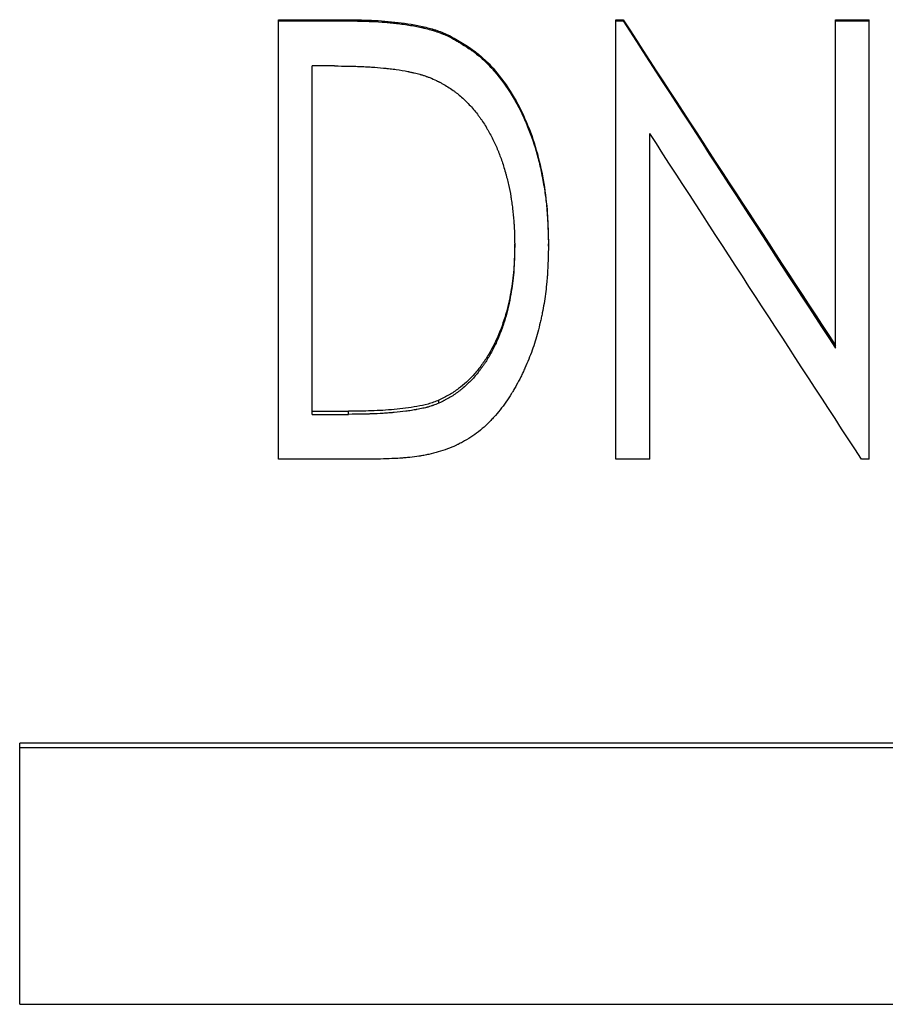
# Model space of a CAD drawing. Header units: millimetres. Extents: x -171 to 370, y -125 to 200.
# Tile 2 of 15: x -35 to -15, y -28 to -5. Entities that reach past the tile are written whole.
import ezdxf

# ---------------------------------------------------------------- set-up
doc = ezdxf.new("R2010")
doc.units = ezdxf.units.MM

msp = doc.modelspace()

# ---------------------------------------------------------------- linework, layer by layer
at = {"color": 7, "linetype": 'Continuous', "lineweight": 25}
for p, q in [((-29.103, -15.351), (-29.103, -5.331)), ((-29.103, -5.331), (-27.588, -5.331)), ((-29.103, -5.357), (-27.588, -5.357)), ((-27.588, -5.357), (-27.588, -5.331)), ((-21.41, -15.351), (-21.41, -5.331)), ((-21.41, -5.331), (-21.248, -5.331)), ((-21.41, -5.357), (-21.248, -5.357)), ((-21.248, -5.357), (-21.248, -5.331)), ((-16.41, -12.82), (-16.41, -5.331)), ((-16.41, -5.331), (-15.641, -5.331)), ((-16.41, -5.357), (-15.641, -5.357)), ((-15.641, -15.351), (-15.641, -5.331)), ((-25.208, -5.719), (-25.208, -5.691)), ((-28.333, -14.331), (-28.333, -6.386)), ((-27.829, -6.386), (-28.333, -6.386)), ((-20.641, -15.351), (-20.641, -7.924)), ((-23.718, -10.49), (-23.718, -10.439)), ((-22.949, -10.492), (-22.949, -10.441)), ((-25.449, -14.078), (-25.449, -14.009)), ((-28.333, -14.261), (-27.506, -14.261)), ((-28.333, -14.331), (-27.506, -14.331)), ((-27.506, -14.331), (-27.506, -14.261)), ((-26.779, -15.351), (-29.103, -15.351)), ((-20.641, -15.351), (-21.41, -15.351)), ((-15.641, -15.351), (-15.815, -15.351)), ((19, -21.83), (-35, -21.83)), ((-35, -27.785), (-35, -21.83)), ((19, -21.937), (-35, -21.937)), ((-35, -27.785), (19, -27.785))]:
    msp.add_line(p, q, dxfattribs=at)
for points, knots in [([(-27.588, -5.331), (-27.487, -5.332), (-27.285, -5.334), (-26.881, -5.346), (-26.377, -5.385), (-25.878, -5.465), (-25.536, -5.558), (-25.347, -5.629), (-25.254, -5.67), (-25.208, -5.691)], [0, 0, 0, 0, 0.12503, 0.250057, 0.500059, 0.749993, 0.874984, 0.937487, 1, 1, 1, 1]), ([(-27.588, -5.357), (-27.521, -5.358), (-27.462, -5.358), (-27.386, -5.359), (-27.363, -5.36), (-27.331, -5.36), (-27.321, -5.36), (-27.307, -5.361), (-27.303, -5.361), (-27.296, -5.361), (-27.294, -5.361), (-27.29, -5.361), (-27.289, -5.361), (-27.287, -5.361), (-27.287, -5.361), (-27.232, -5.362), (-27.181, -5.363), (-27.105, -5.366), (-27.08, -5.367), (-27.043, -5.368), (-27.031, -5.369), (-27.012, -5.369), (-27.006, -5.37), (-26.994, -5.37), (-26.989, -5.37), (-26.872, -5.376), (-26.767, -5.382), (-26.616, -5.395), (-26.567, -5.399), (-26.495, -5.406), (-26.471, -5.409), (-26.436, -5.413), (-26.424, -5.414), (-26.407, -5.416), (-26.401, -5.417), (-26.392, -5.418), (-26.389, -5.418), (-26.384, -5.419), (-26.382, -5.419), (-26.263, -5.434), (-26.155, -5.449), (-26.006, -5.475), (-25.958, -5.484), (-25.89, -5.498), (-25.867, -5.503), (-25.834, -5.51), (-25.823, -5.512), (-25.807, -5.516), (-25.802, -5.517), (-25.794, -5.519), (-25.791, -5.52), (-25.786, -5.521), (-25.784, -5.521), (-25.727, -5.535), (-25.676, -5.548), (-25.603, -5.569), (-25.58, -5.576), (-25.545, -5.587), (-25.534, -5.59), (-25.511, -5.597), (-25.501, -5.601), (-25.466, -5.613), (-25.442, -5.621), (-25.407, -5.635), (-25.395, -5.639), (-25.377, -5.646), (-25.371, -5.648), (-25.362, -5.652), (-25.359, -5.653), (-25.353, -5.656), (-25.349, -5.657), (-25.316, -5.671), (-25.27, -5.691), (-25.208, -5.719)], [0, 0, 0, 0, 0.0625, 0.0625, 0.09375, 0.09375, 0.109375, 0.109375, 0.117188, 0.117188, 0.121094, 0.121094, 0.123047, 0.123047, 0.125, 0.125, 0.1875, 0.1875, 0.21875, 0.21875, 0.234375, 0.234375, 0.242188, 0.242188, 0.25, 0.25, 0.375, 0.375, 0.4375, 0.4375, 0.46875, 0.46875, 0.484375, 0.484375, 0.492188, 0.492188, 0.496094, 0.496094, 0.5, 0.5, 0.625, 0.625, 0.6875, 0.6875, 0.71875, 0.71875, 0.734375, 0.734375, 0.742188, 0.742188, 0.746094, 0.746094, 0.75, 0.75, 0.8125, 0.8125, 0.84375, 0.84375, 0.859375, 0.859375, 0.875, 0.875, 0.90625, 0.90625, 0.921875, 0.921875, 0.929688, 0.929688, 0.933594, 0.933594, 0.9375, 0.9375, 1, 1, 1, 1]), ([(-25.208, -5.691), (-25.107, -5.748), (-24.906, -5.863), (-24.619, -6.051), (-24.355, -6.278), (-24.045, -6.621), (-23.714, -7.102), (-23.309, -7.934), (-23.071, -8.835), (-22.978, -9.636), (-22.957, -10.096), (-22.952, -10.326), (-22.949, -10.441)], [0, 0, 0, 0, 0.062757, 0.12516, 0.185448, 0.250229, 0.374864, 0.50035, 0.750015, 0.87499, 0.937476, 1, 1, 1, 1]), ([(-25.208, -5.719), (-25.141, -5.757), (-25.082, -5.791), (-25.007, -5.835), (-24.984, -5.849), (-24.953, -5.868), (-24.943, -5.873), (-24.929, -5.882), (-24.925, -5.885), (-24.918, -5.889), (-24.916, -5.89), (-24.913, -5.892), (-24.912, -5.893), (-24.91, -5.894), (-24.909, -5.894), (-24.853, -5.929), (-24.801, -5.962), (-24.729, -6.01), (-24.706, -6.026), (-24.673, -6.05), (-24.662, -6.058), (-24.641, -6.073), (-24.631, -6.081), (-24.534, -6.154), (-24.449, -6.227), (-24.325, -6.348), (-24.284, -6.391), (-24.223, -6.457), (-24.203, -6.48), (-24.173, -6.515), (-24.163, -6.526), (-24.148, -6.544), (-24.143, -6.55), (-24.133, -6.562), (-24.128, -6.569), (-23.98, -6.749), (-23.849, -6.939), (-23.715, -7.17), (-23.7, -7.196), (-23.671, -7.248), (-23.658, -7.272), (-23.618, -7.348), (-23.592, -7.399), (-23.541, -7.503), (-23.516, -7.555), (-23.481, -7.636), (-23.469, -7.662), (-23.452, -7.703), (-23.446, -7.717), (-23.435, -7.744), (-23.429, -7.759), (-23.341, -7.975), (-23.269, -8.188), (-23.177, -8.522), (-23.149, -8.636), (-23.111, -8.811), (-23.099, -8.87), (-23.082, -8.959), (-23.076, -8.989), (-23.068, -9.034), (-23.066, -9.049), (-23.06, -9.079), (-23.058, -9.095), (-23.036, -9.223), (-23.02, -9.337), (-23, -9.51), (-22.994, -9.567), (-22.987, -9.654), (-22.984, -9.683), (-22.981, -9.726), (-22.98, -9.741), (-22.978, -9.763), (-22.977, -9.77), (-22.976, -9.785), (-22.976, -9.793), (-22.972, -9.85), (-22.969, -9.905), (-22.965, -9.991), (-22.963, -10.021), (-22.961, -10.067), (-22.961, -10.082), (-22.96, -10.106), (-22.96, -10.114), (-22.959, -10.126), (-22.959, -10.13), (-22.959, -10.136), (-22.959, -10.138), (-22.959, -10.142), (-22.958, -10.144), (-22.956, -10.223), (-22.952, -10.338), (-22.949, -10.492)], [0, 0, 0, 0, 0.03125, 0.03125, 0.046875, 0.046875, 0.054688, 0.054688, 0.058594, 0.058594, 0.060547, 0.060547, 0.061523, 0.061523, 0.0625, 0.0625, 0.09375, 0.09375, 0.109375, 0.109375, 0.117188, 0.117188, 0.125, 0.125, 0.1875, 0.1875, 0.21875, 0.21875, 0.234375, 0.234375, 0.242188, 0.242188, 0.246094, 0.246094, 0.25, 0.25, 0.375, 0.375, 0.390625, 0.390625, 0.40625, 0.40625, 0.4375, 0.4375, 0.46875, 0.46875, 0.484375, 0.484375, 0.492188, 0.492188, 0.5, 0.5, 0.625, 0.625, 0.6875, 0.6875, 0.71875, 0.71875, 0.734375, 0.734375, 0.742188, 0.742188, 0.75, 0.75, 0.8125, 0.8125, 0.84375, 0.84375, 0.859375, 0.859375, 0.867188, 0.867188, 0.871094, 0.871094, 0.875, 0.875, 0.90625, 0.90625, 0.921875, 0.921875, 0.929688, 0.929688, 0.933594, 0.933594, 0.935547, 0.935547, 0.936523, 0.936523, 0.9375, 0.9375, 1, 1, 1, 1]), ([(-27.829, -6.386), (-27.704, -6.387), (-27.61, -6.387), (-27.546, -6.388), (-27.542, -6.388), (-27.536, -6.388), (-27.533, -6.388), (-27.525, -6.389), (-27.519, -6.389), (-27.501, -6.389), (-27.489, -6.389), (-27.454, -6.39), (-27.431, -6.391), (-27.361, -6.393), (-27.314, -6.394), (-27.256, -6.397), (-27.243, -6.397), (-27.219, -6.399), (-27.206, -6.399), (-27.17, -6.401), (-27.145, -6.402), (-27.073, -6.406), (-27.026, -6.409), (-26.886, -6.418), (-26.796, -6.426), (-26.703, -6.434), (-26.696, -6.435), (-26.683, -6.436), (-26.677, -6.437), (-26.658, -6.439), (-26.646, -6.44), (-26.609, -6.444), (-26.584, -6.447), (-26.512, -6.455), (-26.465, -6.461), (-26.326, -6.481), (-26.237, -6.496), (-26.151, -6.513), (-26.147, -6.514), (-26.14, -6.515), (-26.137, -6.516), (-26.128, -6.518), (-26.121, -6.519), (-26.102, -6.523), (-26.09, -6.526), (-26.053, -6.534), (-26.03, -6.539), (-25.962, -6.555), (-25.919, -6.565), (-25.875, -6.578), (-25.869, -6.579), (-25.857, -6.583), (-25.852, -6.584), (-25.835, -6.589), (-25.824, -6.593), (-25.79, -6.603), (-25.768, -6.61), (-25.744, -6.619), (-25.743, -6.619), (-25.739, -6.621), (-25.737, -6.622), (-25.731, -6.624), (-25.726, -6.625), (-25.712, -6.63), (-25.702, -6.634), (-25.67, -6.646), (-25.644, -6.656), (-25.615, -6.667)], [0, 0, 0, 0, 0.125, 0.125, 0.128906, 0.128906, 0.132812, 0.132812, 0.140625, 0.140625, 0.15625, 0.15625, 0.1875, 0.1875, 0.25, 0.25, 0.265625, 0.265625, 0.28125, 0.28125, 0.3125, 0.3125, 0.375, 0.375, 0.5, 0.5, 0.507812, 0.507812, 0.515625, 0.515625, 0.53125, 0.53125, 0.5625, 0.5625, 0.625, 0.625, 0.75, 0.75, 0.753906, 0.753906, 0.757812, 0.757812, 0.765625, 0.765625, 0.78125, 0.78125, 0.8125, 0.8125, 0.875, 0.875, 0.882812, 0.882812, 0.890625, 0.890625, 0.90625, 0.90625, 0.9375, 0.9375, 0.941406, 0.941406, 0.945312, 0.945312, 0.953125, 0.953125, 0.96875, 0.96875, 1, 1, 1, 1]), ([(-25.615, -6.667), (-25.558, -6.693), (-25.511, -6.715), (-25.467, -6.736), (-25.459, -6.74), (-25.45, -6.745), (-25.448, -6.745), (-25.444, -6.747), (-25.442, -6.749), (-25.434, -6.753), (-25.428, -6.755), (-25.401, -6.769), (-25.381, -6.78), (-25.282, -6.835), (-25.202, -6.886), (-25.103, -6.957), (-25.085, -6.971), (-25.047, -6.999), (-25.029, -7.014), (-24.974, -7.058), (-24.938, -7.089), (-24.834, -7.184), (-24.768, -7.251), (-24.674, -7.357), (-24.642, -7.394), (-24.583, -7.468), (-24.555, -7.504), (-24.514, -7.56), (-24.501, -7.577), (-24.475, -7.615), (-24.462, -7.634), (-24.423, -7.693), (-24.397, -7.734), (-24.359, -7.799), (-24.347, -7.819), (-24.322, -7.861), (-24.311, -7.882), (-24.276, -7.945), (-24.253, -7.987), (-24.189, -8.112), (-24.15, -8.196), (-24.11, -8.291), (-24.106, -8.3), (-24.098, -8.32), (-24.094, -8.33), (-24.082, -8.36), (-24.074, -8.381), (-24.05, -8.443), (-24.034, -8.486), (-23.988, -8.62), (-23.959, -8.715), (-23.927, -8.827), (-23.924, -8.838), (-23.917, -8.861), (-23.914, -8.872), (-23.905, -8.907), (-23.899, -8.93), (-23.881, -8.999), (-23.87, -9.045), (-23.839, -9.183), (-23.821, -9.274), (-23.804, -9.377), (-23.802, -9.387), (-23.799, -9.409), (-23.797, -9.42), (-23.792, -9.453), (-23.789, -9.475), (-23.779, -9.542), (-23.773, -9.588), (-23.757, -9.728), (-23.747, -9.826), (-23.738, -9.939), (-23.737, -9.95), (-23.736, -9.974), (-23.735, -9.986), (-23.732, -10.022), (-23.731, -10.045), (-23.727, -10.116), (-23.725, -10.162), (-23.723, -10.211), (-23.723, -10.212), (-23.723, -10.216), (-23.723, -10.218), (-23.723, -10.224), (-23.723, -10.229), (-23.722, -10.242), (-23.722, -10.251), (-23.721, -10.281), (-23.721, -10.302), (-23.72, -10.373), (-23.719, -10.428), (-23.718, -10.49)], [0, 0, 0, 0, 0.03125, 0.03125, 0.039062, 0.039062, 0.041016, 0.041016, 0.042969, 0.042969, 0.046875, 0.046875, 0.0625, 0.0625, 0.125, 0.125, 0.140625, 0.140625, 0.15625, 0.15625, 0.1875, 0.1875, 0.25, 0.25, 0.28125, 0.28125, 0.3125, 0.3125, 0.328125, 0.328125, 0.34375, 0.34375, 0.375, 0.375, 0.390625, 0.390625, 0.40625, 0.40625, 0.4375, 0.4375, 0.5, 0.5, 0.507812, 0.507812, 0.515625, 0.515625, 0.53125, 0.53125, 0.5625, 0.5625, 0.625, 0.625, 0.632812, 0.632812, 0.640625, 0.640625, 0.65625, 0.65625, 0.6875, 0.6875, 0.75, 0.75, 0.757812, 0.757812, 0.765625, 0.765625, 0.78125, 0.78125, 0.8125, 0.8125, 0.875, 0.875, 0.882812, 0.882812, 0.890625, 0.890625, 0.90625, 0.90625, 0.9375, 0.9375, 0.939453, 0.939453, 0.941406, 0.941406, 0.945312, 0.945312, 0.953125, 0.953125, 0.96875, 0.96875, 1, 1, 1, 1]), ([(-22.949, -10.492), (-22.951, -10.59), (-22.953, -10.676), (-22.957, -10.785), (-22.958, -10.819), (-22.959, -10.865), (-22.96, -10.879), (-22.961, -10.9), (-22.961, -10.907), (-22.961, -10.916), (-22.962, -10.919), (-22.962, -10.924), (-22.962, -10.926), (-22.962, -10.929), (-22.962, -10.929), (-22.966, -11.012), (-22.97, -11.089), (-22.977, -11.199), (-22.98, -11.234), (-22.984, -11.286), (-22.986, -11.303), (-22.988, -11.329), (-22.989, -11.337), (-22.991, -11.354), (-22.991, -11.361), (-23.007, -11.514), (-23.026, -11.659), (-23.062, -11.875), (-23.075, -11.947), (-23.097, -12.056), (-23.104, -12.092), (-23.12, -12.164), (-23.128, -12.199), (-23.171, -12.384), (-23.21, -12.527), (-23.274, -12.735), (-23.297, -12.803), (-23.344, -12.936), (-23.371, -13.006), (-23.425, -13.141), (-23.454, -13.209), (-23.499, -13.309), (-23.514, -13.342), (-23.546, -13.408), (-23.562, -13.442), (-23.613, -13.543), (-23.647, -13.608), (-23.7, -13.703), (-23.718, -13.735), (-23.745, -13.781), (-23.754, -13.796), (-23.768, -13.819), (-23.773, -13.827), (-23.782, -13.842), (-23.786, -13.848), (-23.874, -13.991), (-23.961, -14.115), (-24.097, -14.287), (-24.144, -14.342), (-24.214, -14.421), (-24.238, -14.446), (-24.274, -14.484), (-24.287, -14.496), (-24.305, -14.515), (-24.311, -14.521), (-24.323, -14.533), (-24.329, -14.538), (-24.39, -14.597), (-24.445, -14.646), (-24.558, -14.739), (-24.615, -14.782), (-24.735, -14.864), (-24.797, -14.902), (-24.893, -14.956), (-24.925, -14.974), (-24.975, -14.999), (-24.991, -15.007), (-25.016, -15.019), (-25.025, -15.023), (-25.042, -15.031), (-25.051, -15.036), (-25.185, -15.098), (-25.319, -15.147), (-25.529, -15.209), (-25.601, -15.227), (-25.712, -15.252), (-25.749, -15.259), (-25.806, -15.27), (-25.825, -15.273), (-25.854, -15.278), (-25.863, -15.28), (-25.878, -15.282), (-25.883, -15.283), (-25.892, -15.285), (-25.898, -15.286), (-25.967, -15.296), (-26.036, -15.305), (-26.145, -15.317), (-26.183, -15.32), (-26.24, -15.325), (-26.26, -15.326), (-26.289, -15.328), (-26.299, -15.329), (-26.314, -15.33), (-26.319, -15.33), (-26.327, -15.331), (-26.329, -15.331), (-26.334, -15.331), (-26.338, -15.332), (-26.437, -15.338), (-26.583, -15.344), (-26.779, -15.351)], [0, 0, 0, 0, 0.03125, 0.03125, 0.046875, 0.046875, 0.054688, 0.054688, 0.058594, 0.058594, 0.060547, 0.060547, 0.061523, 0.061523, 0.0625, 0.0625, 0.09375, 0.09375, 0.109375, 0.109375, 0.117188, 0.117188, 0.121094, 0.121094, 0.125, 0.125, 0.1875, 0.1875, 0.21875, 0.21875, 0.234375, 0.234375, 0.25, 0.25, 0.3125, 0.3125, 0.34375, 0.34375, 0.375, 0.375, 0.40625, 0.40625, 0.421875, 0.421875, 0.4375, 0.4375, 0.46875, 0.46875, 0.484375, 0.484375, 0.492188, 0.492188, 0.496094, 0.496094, 0.5, 0.5, 0.5625, 0.5625, 0.59375, 0.59375, 0.609375, 0.609375, 0.617188, 0.617188, 0.621094, 0.621094, 0.625, 0.625, 0.65625, 0.65625, 0.6875, 0.6875, 0.71875, 0.71875, 0.734375, 0.734375, 0.742188, 0.742188, 0.746094, 0.746094, 0.75, 0.75, 0.8125, 0.8125, 0.84375, 0.84375, 0.859375, 0.859375, 0.867188, 0.867188, 0.871094, 0.871094, 0.873047, 0.873047, 0.875, 0.875, 0.90625, 0.90625, 0.921875, 0.921875, 0.929688, 0.929688, 0.933594, 0.933594, 0.935547, 0.935547, 0.936523, 0.936523, 0.9375, 0.9375, 1, 1, 1, 1]), ([(-23.718, -10.439), (-23.72, -10.538), (-23.723, -10.714), (-23.739, -11.06), (-23.778, -11.396), (-23.843, -11.739), (-23.925, -12.082), (-24.068, -12.496), (-24.259, -12.89), (-24.452, -13.182), (-24.618, -13.398), (-24.802, -13.587), (-25.002, -13.753), (-25.174, -13.868), (-25.328, -13.95), (-25.408, -13.989), (-25.449, -14.009)], [0, 0, 0, 0, 0.070552, 0.125797, 0.248499, 0.312034, 0.375498, 0.500955, 0.62558, 0.687624, 0.751455, 0.819981, 0.87558, 0.937058, 0.96744, 1, 1, 1, 1]), ([(-23.718, -10.49), (-23.72, -10.605), (-23.722, -10.704), (-23.726, -10.829), (-23.728, -10.867), (-23.73, -10.909), (-23.73, -10.917), (-23.731, -10.929), (-23.731, -10.933), (-23.731, -10.939), (-23.732, -10.94), (-23.732, -10.946), (-23.732, -10.949), (-23.734, -10.975), (-23.735, -10.997), (-23.743, -11.11), (-23.751, -11.198), (-23.77, -11.368), (-23.782, -11.448), (-23.81, -11.618), (-23.826, -11.705), (-23.865, -11.886), (-23.885, -11.971), (-23.919, -12.098), (-23.932, -12.14), (-23.957, -12.223), (-23.97, -12.264), (-24.014, -12.391), (-24.045, -12.474), (-24.112, -12.636), (-24.148, -12.715), (-24.204, -12.83), (-24.225, -12.871), (-24.267, -12.949), (-24.289, -12.987), (-24.333, -13.062), (-24.356, -13.098), (-24.391, -13.152), (-24.404, -13.171), (-24.428, -13.207), (-24.441, -13.225), (-24.466, -13.261), (-24.479, -13.278), (-24.505, -13.313), (-24.518, -13.331), (-24.561, -13.386), (-24.59, -13.422), (-24.647, -13.488), (-24.675, -13.52), (-24.731, -13.579), (-24.76, -13.608), (-24.822, -13.666), (-24.856, -13.696), (-24.908, -13.741), (-24.927, -13.756), (-24.962, -13.785), (-24.98, -13.799), (-25.034, -13.839), (-25.069, -13.865), (-25.141, -13.913), (-25.177, -13.935), (-25.232, -13.966), (-25.251, -13.977), (-25.28, -13.993), (-25.291, -13.998), (-25.306, -14.006), (-25.312, -14.01), (-25.319, -14.013), (-25.322, -14.015), (-25.355, -14.032), (-25.396, -14.052), (-25.449, -14.078)], [0, 0, 0, 0, 0.0625, 0.0625, 0.09375, 0.09375, 0.101562, 0.101562, 0.105469, 0.105469, 0.107422, 0.107422, 0.109375, 0.109375, 0.125, 0.125, 0.1875, 0.1875, 0.25, 0.25, 0.3125, 0.3125, 0.375, 0.375, 0.40625, 0.40625, 0.4375, 0.4375, 0.5, 0.5, 0.5625, 0.5625, 0.59375, 0.59375, 0.625, 0.625, 0.65625, 0.65625, 0.671875, 0.671875, 0.6875, 0.6875, 0.703125, 0.703125, 0.71875, 0.71875, 0.75, 0.75, 0.78125, 0.78125, 0.8125, 0.8125, 0.84375, 0.84375, 0.859375, 0.859375, 0.875, 0.875, 0.90625, 0.90625, 0.9375, 0.9375, 0.953125, 0.953125, 0.960938, 0.960938, 0.964844, 0.964844, 0.96875, 0.96875, 1, 1, 1, 1]), ([(-25.449, -14.009), (-25.489, -14.025), (-25.57, -14.057), (-25.735, -14.11), (-26.033, -14.171), (-26.464, -14.226), (-26.985, -14.256), (-27.332, -14.259), (-27.506, -14.261)], [0, 0, 0, 0, 0.062509, 0.125005, 0.249984, 0.499945, 0.749963, 1, 1, 1, 1]), ([(-25.449, -14.078), (-25.503, -14.099), (-25.543, -14.115), (-25.572, -14.125), (-25.575, -14.126), (-25.58, -14.128), (-25.583, -14.129), (-25.591, -14.132), (-25.596, -14.133), (-25.611, -14.139), (-25.621, -14.142), (-25.652, -14.152), (-25.673, -14.158), (-25.699, -14.166), (-25.703, -14.167), (-25.713, -14.169), (-25.717, -14.17), (-25.731, -14.174), (-25.741, -14.177), (-25.77, -14.184), (-25.791, -14.189), (-25.854, -14.203), (-25.9, -14.212), (-25.954, -14.222), (-25.959, -14.223), (-25.969, -14.224), (-25.974, -14.225), (-25.99, -14.228), (-26.001, -14.23), (-26.032, -14.235), (-26.053, -14.239), (-26.116, -14.249), (-26.159, -14.255), (-26.288, -14.272), (-26.376, -14.282), (-26.476, -14.291), (-26.485, -14.292), (-26.506, -14.293), (-26.516, -14.294), (-26.548, -14.297), (-26.568, -14.299), (-26.632, -14.303), (-26.674, -14.306), (-26.805, -14.314), (-26.894, -14.319), (-26.988, -14.322), (-26.989, -14.322), (-26.993, -14.322), (-26.995, -14.322), (-27.001, -14.323), (-27.005, -14.323), (-27.017, -14.323), (-27.025, -14.323), (-27.051, -14.324), (-27.069, -14.325), (-27.124, -14.326), (-27.165, -14.327), (-27.295, -14.329), (-27.394, -14.33), (-27.506, -14.331)], [0, 0, 0, 0, 0.0625, 0.0625, 0.066406, 0.066406, 0.070312, 0.070312, 0.078125, 0.078125, 0.09375, 0.09375, 0.125, 0.125, 0.132812, 0.132812, 0.140625, 0.140625, 0.15625, 0.15625, 0.1875, 0.1875, 0.25, 0.25, 0.257812, 0.257812, 0.265625, 0.265625, 0.28125, 0.28125, 0.3125, 0.3125, 0.375, 0.375, 0.5, 0.5, 0.515625, 0.515625, 0.53125, 0.53125, 0.5625, 0.5625, 0.625, 0.625, 0.75, 0.75, 0.753906, 0.753906, 0.757812, 0.757812, 0.765625, 0.765625, 0.78125, 0.78125, 0.8125, 0.8125, 0.875, 0.875, 1, 1, 1, 1])]:
    msp.add_open_spline(points, degree=3, knots=knots, dxfattribs=at)
for points in [[(-21.248, -5.331), (-19.635, -7.813), (-18.023, -10.291), (-16.41, -12.758)], [(-21.248, -5.357), (-19.635, -7.852), (-18.023, -10.342), (-16.41, -12.82)], [(-15.815, -15.351), (-17.424, -12.887), (-19.032, -10.409), (-20.641, -7.924)]]:
    msp.add_open_spline(points, degree=3, dxfattribs=at)

doc.saveas('drawing.dxf')
